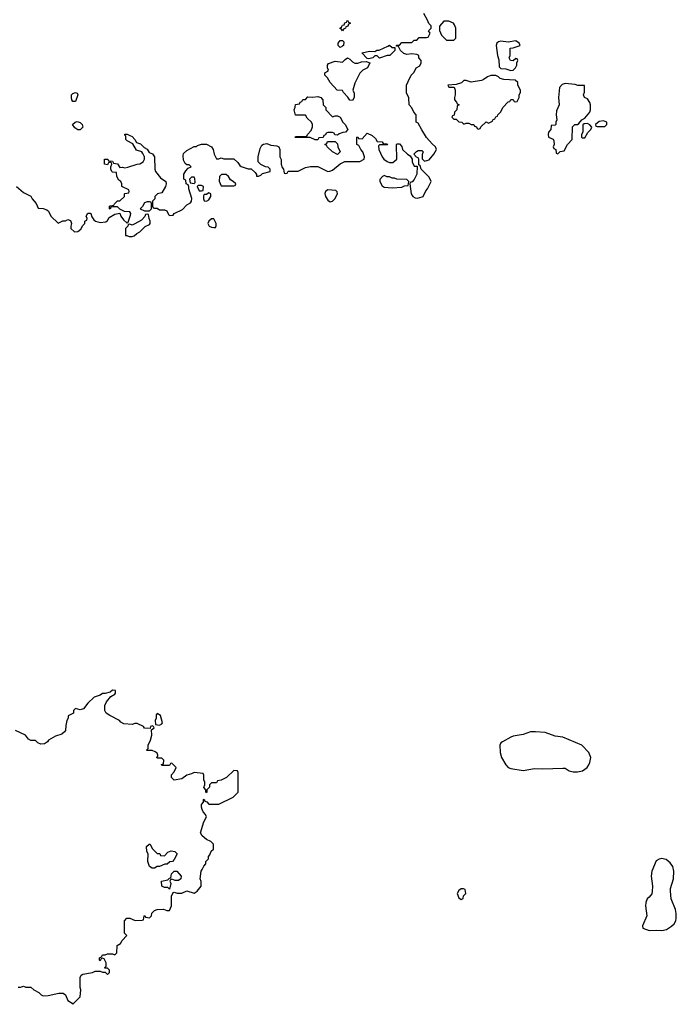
# Model space of a CAD drawing. Header units: inches. Extents: x 2494115 to 2685112, y 774173 to 915163.
# Tile 50 of 215: x 2531520 to 2536829, y 867314 to 875279. Entities that reach past the tile are written whole.
import ezdxf

# ---------------------------------------------------------------- set-up
doc = ezdxf.new("R2010")
doc.units = ezdxf.units.IN
doc.header["$MEASUREMENT"] = 0
doc.layers.add('C5836', color=7, linetype='Continuous')
doc.layers.add('C5837', color=7, linetype='Continuous')

msp = doc.modelspace()

# ---------------------------------------------------------------- linework, layer by layer
at = {"layer": 'C5836', "color": 5, "elevation": 80}
msp.add_lwpolyline([(2531508.4, 867451.6), (2531527.3, 867452.7), (2531550, 867462), (2531570, 867454), (2531610, 867454), (2531634, 867430), (2531674, 867410), (2531694, 867390), (2531710, 867382), (2531750, 867384.7), (2531836.4, 867403.6), (2531870, 867404.7), (2531890.6, 867390.6), (2531910, 867344.7), (2531943.6, 867323.6), (2531950, 867314), (2532010, 867374), (2532014, 867430), (2532008.9, 867451.1), (2532008.7, 867530), (2532018, 867550), (2532030, 867558), (2532108, 867572), (2532130, 867582), (2532170, 867582), (2532190, 867574), (2532210, 867574), (2532230, 867554), (2532246, 867570), (2532246, 867590), (2532230, 867606), (2532210, 867606), (2532206, 867610), (2532218, 867622), (2532218, 867650), (2532202, 867682), (2532190, 867686), (2532178, 867682), (2532170, 867666), (2532166, 867670), (2532166, 867690), (2532182, 867698), (2532190, 867714), (2532210, 867714), (2532230, 867722), (2532270, 867722), (2532290, 867714), (2532306, 867730), (2532308, 867790), (2532335.3, 867804.7), (2532348.9, 867831.1), (2532386, 867870), (2532366, 867890), (2532366, 867990), (2532386, 868010), (2532411.6, 868011.6), (2532452.7, 867992.7), (2532510, 867994), (2532522, 867998), (2532526, 868030), (2532531.6, 868031.6), (2532538, 868018), (2532570, 868014), (2532586, 868030), (2532588.9, 868051.1), (2532610, 868072), (2532630, 868082), (2532683.6, 868083.6), (2532710, 868074), (2532730, 868074), (2532748.4, 868111.6), (2532748, 868190), (2532762, 868218), (2532770, 868222), (2532792.7, 868212.7), (2532830, 868212), (2532870, 868232), (2532930, 868212), (2532955.3, 868230), (2532988, 868270), (2532988.4, 868308.4), (2532978, 868330), (2532986, 868390), (2532996.4, 868403.6), (2533007.3, 868432.7), (2533026, 868450), (2533026, 868470), (2533046, 868490), (2533046, 868510), (2533056.4, 868523.6), (2533067.3, 868552.7), (2533086, 868570), (2533086, 868610), (2533066, 868630), (2533030, 868646), (2532996.4, 868676.4), (2532982, 868702), (2533008.7, 868790), (2533029, 868830), (2533022, 868850), (2533004, 868870), (2532995.3, 868890), (2532988.7, 868910), (2532988.9, 868931.1), (2533006, 868950), (2533006, 868970), (2533010, 868974), (2533018, 868958), (2533032.7, 868952.7), (2533050, 868934), (2533130, 868934), (2533246, 868990), (2533286, 869030), (2533286, 869190), (2533282, 869202), (2533250, 869206), (2533191.6, 869148.4), (2533150, 869126), (2533118, 869122), (2533110, 869106), (2533070, 869106), (2533054, 869090), (2533054, 869070), (2533034, 869050), (2533034, 869030), (2533030, 869026), (2533026, 869030), (2533026, 869050), (2533008.7, 869068.7), (2533018, 869090), (2533018, 869110), (2533008, 869130), (2533007.3, 869167.3), (2533002, 869182), (2532930, 869188), (2532910, 869178), (2532870, 869168.7), (2532830, 869139), (2532770, 869126), (2532748, 869150), (2532746, 869170), (2532770, 869194), (2532786, 869230), (2532750, 869266), (2532738, 869262), (2532730, 869246), (2532670, 869246), (2532667.3, 869252.7), (2532682, 869258), (2532686, 869290), (2532670, 869306), (2532630, 869306), (2532628.4, 869311.6), (2532638, 869322), (2532638, 869330), (2532630, 869346), (2532616.4, 869356.4), (2532590, 869368), (2532550, 869366), (2532546, 869370), (2532558, 869382), (2532558, 869410), (2532578, 869450), (2532588, 869490), (2532586, 869534), (2532606, 869550), (2532602, 869562), (2532590, 869566), (2532578, 869562), (2532574, 869546), (2532530, 869548), (2532522, 869562), (2532470, 869586), (2532450, 869586), (2532430, 869578), (2532363.1, 869583.1), (2532336.4, 869596.4), (2532326, 869610), (2532249.1, 869649.1), (2532218, 869670), (2532208, 869690), (2532208, 869730), (2532220.4, 869759.6), (2532256.4, 869803.6), (2532290, 869822), (2532295.3, 869830), (2532293.2, 869853.2), (2532270, 869855.3), (2532250, 869838), (2532210, 869828), (2532190, 869828.7), (2532170, 869814), (2532121.6, 869798.4), (2532071, 869750), (2532036, 869704), (2532010, 869695.3), (2531970, 869706), (2531954, 869690), (2531954, 869670), (2531912.7, 869647.3), (2531912, 869630), (2531902, 869610), (2531892, 869570), (2531891.3, 869530), (2531882, 869518), (2531859.8, 869500.2), (2531810, 869482), (2531754, 869450), (2531743.6, 869436.4), (2531719.6, 869420.4), (2531690, 869418), (2531666, 869430), (2531647.3, 869447.3), (2531610, 869448), (2531590, 869458), (2531566, 869490), (2531486, 869530)], dxfattribs=at)
for points in [[(2532630, 869666), (2532623.6, 869656.4), (2532622, 869630), (2532614, 869610), (2532618, 869578), (2532650, 869572), (2532670, 869582), (2532675.3, 869590), (2532658, 869650)], [(2535690, 869519), (2535650, 869517), (2535590, 869496.9), (2535510, 869482.7), (2535490, 869475), (2535422.4, 869437.6), (2535411.2, 869428.8), (2535401.6, 869410), (2535403.5, 869350), (2535415.9, 869310), (2535450.9, 869250), (2535470, 869230.9), (2535490, 869221.3), (2535590, 869206.4), (2535682, 869222), (2535750, 869218.3), (2535910, 869225.5), (2535930, 869223), (2535963.2, 869203.2), (2535995.9, 869195.9), (2536030, 869194.6), (2536070, 869203.8), (2536107.6, 869230), (2536122, 869250), (2536129.5, 869270), (2536137, 869310), (2536122.7, 869350), (2536065.1, 869410), (2535910, 869475), (2535850, 869483.9), (2535768.5, 869511.5)], [(2532690, 868514), (2532716.4, 868543.6), (2532744, 868556), (2532774, 868550), (2532794, 868530), (2532770, 868486), (2532754, 868470), (2532732.7, 868467.3), (2532711.6, 868448.4), (2532692.7, 868447.3), (2532650, 868428), (2532630, 868428), (2532610, 868415.3), (2532590, 868415.3), (2532569.3, 868429.3), (2532555.3, 868470), (2532558, 868530), (2532548.7, 868550), (2532546, 868590), (2532566, 868610), (2532574, 868610), (2532590, 868574), (2532630, 868534), (2532652.7, 868532.7), (2532658, 868518)], [(2536710, 868493.9), (2536690, 868488.9), (2536665.6, 868474.4), (2536630.6, 868390), (2536626.6, 868350), (2536636.2, 868270), (2536633.8, 868226.2), (2536630, 868206.6), (2536610, 868180.9), (2536592.8, 868167.2), (2536582, 868138), (2536578.7, 868110), (2536590.9, 868029.1), (2536554.8, 867950), (2536558, 867930), (2536610, 867910.5), (2536670, 867914), (2536710.6, 867910.6), (2536750, 867918.7), (2536790, 867945.2), (2536810, 867966), (2536823.6, 867990), (2536828.5, 868010), (2536828, 868048), (2536821.3, 868081.3), (2536787.9, 868167.9), (2536780.4, 868230), (2536782.4, 868250), (2536807.2, 868330), (2536809.9, 868390), (2536799.9, 868430), (2536778.9, 868458.9), (2536745.7, 868485.7)], [(2532776.4, 868316.4), (2532750, 868326), (2532738, 868322), (2532734, 868310), (2532742, 868290), (2532730, 868246), (2532718, 868258), (2532690, 868258), (2532669, 868269), (2532666, 868310), (2532718, 868322), (2532730, 868334), (2532742, 868338), (2532748, 868370), (2532768.9, 868391.1), (2532790, 868392), (2532824.7, 868350), (2532822, 868330), (2532803.6, 868316.4)], [(2535090, 868248), (2535070, 868235.3), (2535058, 868210), (2535070, 868174), (2535090, 868162), (2535106, 868170), (2535108.4, 868191.6), (2535126, 868210), (2535122, 868242), (2535107.3, 868247.3)]]:
    msp.add_lwpolyline(points, close=True, dxfattribs=at)
at = {"layer": 'C5837', "color": 5, "elevation": 80}
msp.add_lwpolyline([(2531494, 873930), (2531550, 873882), (2531611.1, 873851.1), (2531622, 873830), (2531652.7, 873792.7), (2531670, 873754), (2531710, 873751.3), (2531739.8, 873739.8), (2531752, 873730), (2531772, 873690), (2531830, 873634), (2531868.9, 873651.1), (2531890, 873651.3), (2531910, 873662), (2531930, 873654), (2531938, 873630), (2531932, 873610), (2531934, 873590), (2531963.6, 873563.6), (2531990, 873564.7), (2532014.6, 873585.4), (2532030, 873614), (2532046, 873630), (2532046, 873650), (2532062, 873658), (2532066, 873670), (2532058, 873690), (2532070, 873714), (2532090, 873714), (2532094, 873710), (2532103.6, 873683.6), (2532119.6, 873659.6), (2532134, 873650), (2532170, 873638), (2532216.4, 873643.6), (2532230, 873654), (2532242, 873678), (2532290, 873704.7), (2532330, 873714), (2532338, 873690), (2532359.6, 873659.6), (2532390, 873634), (2532398, 873642), (2532416.4, 873696.4), (2532418, 873710), (2532410, 873726), (2532368.4, 873728.4), (2532330, 873746), (2532310, 873766), (2532270, 873766), (2532258, 873762), (2532250, 873746), (2532246, 873750), (2532246, 873770), (2532250, 873774), (2532282, 873778), (2532286, 873790), (2532310, 873814), (2532330, 873814), (2532366, 873850), (2532366, 873870), (2532370, 873874), (2532402, 873878), (2532406, 873890), (2532402, 873902), (2532346, 873930), (2532346, 873950), (2532338, 873970), (2532322, 873982), (2532306, 874010), (2532302, 874042), (2532270, 874046), (2532266, 874050), (2532258, 874070), (2532258, 874090), (2532266, 874110), (2532262, 874122), (2532250, 874126), (2532238, 874122), (2532230, 874106), (2532206, 874110), (2532206, 874150), (2532210, 874152), (2532231.6, 874151.6), (2532238, 874138), (2532270, 874134), (2532278, 874118), (2532310, 874112), (2532330, 874082), (2532350, 874084.7), (2532370, 874081), (2532394, 874086), (2532468.9, 874111.1), (2532490, 874112), (2532518, 874130), (2532528, 874150), (2532528.7, 874170), (2532516.4, 874196.4), (2532506, 874210), (2532464, 874224), (2532435.3, 874275.3), (2532390, 874298), (2532378, 874310), (2532378, 874338), (2532370, 874346), (2532370, 874354), (2532390, 874354), (2532403.6, 874343.6), (2532430, 874334), (2532452, 874310), (2532465.4, 874285.4), (2532495.3, 874275.3), (2532525.4, 874245.4), (2532551.1, 874231.1), (2532566, 874206), (2532594.8, 874194.8), (2532610.7, 874170.7), (2532611.3, 874070), (2532618, 874050), (2532659.6, 873999.6), (2532702, 873970), (2532704.7, 873950), (2532698.8, 873930), (2532670, 873878), (2532634, 873870), (2532612, 873850), (2532611.3, 873828.7), (2532594, 873810), (2532594, 873770), (2532598, 873758), (2532610, 873754), (2532630, 873754), (2532650, 873742), (2532690, 873742), (2532710, 873732), (2532722, 873702), (2532730, 873694), (2532762, 873698), (2532768.4, 873711.6), (2532835.3, 873744.7), (2532870, 873782), (2532902, 873798), (2532908.7, 873810), (2532912.9, 873832.9), (2532888, 873912), (2532888, 873928), (2532882, 873942), (2532866, 873950), (2532862, 873982), (2532848, 873988), (2532846, 874010), (2532848, 874030), (2532863.1, 874056.9), (2532882, 874078), (2532906, 874090), (2532890, 874106), (2532870, 874106), (2532856.4, 874116.4), (2532843.1, 874143.1), (2532840.2, 874179.8), (2532844.7, 874195.3), (2532870, 874222), (2532930, 874254), (2532950, 874254), (2532958, 874262), (2532988.7, 874271.3), (2533030, 874271), (2533070.5, 874250.5), (2533082.8, 874230), (2533091.3, 874190), (2533110, 874154), (2533130, 874154), (2533150, 874162), (2533170, 874154), (2533250, 874154), (2533283.6, 874123.6), (2533299.6, 874099.6), (2533310, 874092), (2533367.3, 874072.7), (2533391.6, 874071.6), (2533423.6, 874043.6), (2533434, 874026), (2533434, 874014), (2533450, 874012), (2533470, 874022), (2533484, 874036), (2533546, 874050), (2533546, 874070), (2533530, 874086), (2533508.4, 874088.4), (2533468.4, 874108.4), (2533448.4, 874128.4), (2533448.7, 874170), (2533463.1, 874236.9), (2533476.4, 874263.6), (2533490, 874272), (2533516.9, 874276.9), (2533550, 874264.7), (2533599.6, 874259.6), (2533614, 874250), (2533622, 874230), (2533622, 874170), (2533632.7, 874147.3), (2533634, 874110), (2533642, 874082), (2533654, 874070), (2533658, 874038), (2533670, 874034), (2533682, 874038), (2533690, 874054), (2533770, 874054), (2533830, 874082), (2533870, 874091.3), (2533930, 874091.3), (2534010, 874052), (2534027.3, 874052.7), (2534050, 874062), (2534110, 874112), (2534148.4, 874131.6), (2534270, 874132), (2534306, 874150), (2534308, 874170), (2534295.3, 874210), (2534278, 874230), (2534262, 874262), (2534246, 874270), (2534246, 874330), (2534252.7, 874332.7), (2534258, 874318), (2534290, 874314), (2534330, 874362), (2534370, 874342), (2534396.9, 874316.9), (2534410, 874294), (2534451.6, 874291.6), (2534458, 874278), (2534490, 874274), (2534494, 874270), (2534490, 874266), (2534430, 874266), (2534422, 874258), (2534424.7, 874230), (2534451.3, 874170), (2534464.7, 874150), (2534490, 874131), (2534510, 874122.8), (2534536, 874124), (2534568, 874150), (2534566, 874270), (2534570, 874274), (2534590, 874274), (2534610, 874254), (2534614, 874230), (2534654, 874190), (2534678, 874178), (2534694, 874150), (2534694, 874130), (2534710, 874094), (2534734, 874094), (2534732, 874030), (2534710, 873986), (2534692.7, 873967.3), (2534678, 873962), (2534674, 873950), (2534686, 873870), (2534698, 873850), (2534718, 873838), (2534735.3, 873835.3), (2534774.8, 873845.2), (2534782, 873850), (2534804.7, 873895.3), (2534818, 873910), (2534846, 873970), (2534830, 874006), (2534766, 874070), (2534756.4, 874096.4), (2534746, 874106), (2534746, 874150), (2534742, 874162), (2534727.3, 874167.3), (2534706, 874190), (2534727.3, 874212.7), (2534740.4, 874219.6), (2534770, 874222), (2534782, 874210), (2534772.7, 874187.3), (2534772.7, 874152.7), (2534794, 874134), (2534830, 874144.7), (2534868.7, 874190), (2534888.7, 874230), (2534882, 874250), (2534853.6, 874273.6), (2534810, 874326), (2534770, 874388), (2534742, 874442), (2534726, 874450), (2534726, 874510), (2534706, 874530), (2534690, 874566), (2534668, 874590), (2534667.3, 874647.3), (2534648.4, 874688.4), (2534646, 874710), (2534648, 874750), (2534660.4, 874779.6), (2534686, 874830), (2534710, 874854), (2534726, 874890), (2534755.3, 874904.7), (2534766, 874930), (2534766, 874950), (2534746, 874970), (2534746, 874990), (2534730, 874998), (2534690, 875002), (2534650, 874997.2), (2534625.2, 875005.2), (2534598, 875030), (2534582, 875062), (2534566, 875066), (2534566, 875070), (2534570, 875074), (2534590, 875074), (2534610, 875094), (2534690, 875094), (2534710, 875114), (2534730, 875114), (2534750, 875134), (2534810, 875134), (2534822, 875138), (2534838, 875170), (2534826, 875190), (2534846, 875210), (2534846, 875230), (2534827.3, 875247.3), (2534816.4, 875276.4), (2534786, 875330)], dxfattribs=at)
for points in [[(2534130, 875188), (2534122, 875202), (2534110, 875206), (2534108.4, 875211.6), (2534122, 875218), (2534130, 875234), (2534142, 875238), (2534147.3, 875252.7), (2534162, 875258), (2534170, 875274), (2534178, 875258), (2534194, 875250), (2534178, 875242), (2534172.7, 875227.3), (2534158, 875222), (2534154, 875210), (2534138, 875202)], [(2534990, 875266), (2534950, 875266), (2534912.7, 875227.3), (2534912.7, 875192.7), (2534930, 875154), (2534970, 875114), (2535030, 875114), (2535046, 875130), (2535046, 875210), (2535036.4, 875236.4), (2535026, 875250)], [(2534110, 875055.3), (2534095.3, 875070), (2534095.3, 875090), (2534110, 875111.3), (2534131.1, 875111.1), (2534139.6, 875099.6), (2534138, 875070), (2534130, 875065.2)], [(2534530, 875054), (2534554, 875054), (2534554, 875030), (2534512, 874990), (2534490, 874989), (2534430, 874969), (2534410, 874986), (2534390, 874986), (2534374, 874970), (2534342, 874962), (2534330, 874966), (2534286, 875010), (2534350, 875024.7), (2534390, 875022), (2534408.4, 875031.6), (2534427.3, 875032.7), (2534496.4, 875063.6), (2534510, 875074)], [(2535530, 875108), (2535470, 875098), (2535410, 875104), (2535390, 875099), (2535378, 875090), (2535371, 875070), (2535382, 874990), (2535394.4, 874954.4), (2535396.9, 874896.9), (2535410, 874884.7), (2535450, 874882.8), (2535490, 874868.4), (2535510, 874871.3), (2535528.7, 874890), (2535538, 874910), (2535538, 874930), (2535546, 874950), (2535542, 874962), (2535530, 874966), (2535510, 874946), (2535488.7, 874950), (2535478, 874970), (2535486, 874990), (2535486, 875050), (2535510, 875052), (2535566, 875070), (2535558, 875090)], [(2534254, 874926), (2534283.1, 874936.9), (2534322, 874942), (2534352, 874930), (2534332, 874890), (2534294, 874870), (2534270, 874846), (2534230, 874766), (2534212, 874710), (2534223.6, 874683.6), (2534224.7, 874650), (2534210, 874626), (2534190, 874628), (2534173.2, 874653.2), (2534138, 874690), (2534130, 874706), (2534086, 874710), (2534028.7, 874770), (2534008.9, 874808.9), (2533988, 874830), (2533988, 874850), (2534010, 874862), (2534015.3, 874870), (2534008.7, 874888.7), (2534008.9, 874911.1), (2534015.3, 874924.7), (2534070, 874944.7), (2534130, 874934.8), (2534150, 874958), (2534170, 874971), (2534190, 874961), (2534210, 874938), (2534230, 874926.8)], [(2535370, 874828), (2535330, 874828), (2535302, 874818), (2535267.5, 874792.5), (2535252.4, 874787.6), (2535170, 874774), (2535130, 874786), (2535110, 874786), (2535091.6, 874768.4), (2535050, 874755.3), (2534982, 874750), (2534990, 874734), (2535032.7, 874732.7), (2535042, 874710), (2535042, 874670), (2535034, 874650), (2535034, 874630), (2535052.7, 874612.7), (2535058, 874598), (2535074, 874590), (2535058, 874582), (2535054, 874550), (2535034, 874530), (2535032.7, 874507.3), (2535018, 874502), (2535014, 874490), (2535030, 874474), (2535050, 874474), (2535070, 874454), (2535094, 874450), (2535110, 874434), (2535130, 874442), (2535150, 874442), (2535170, 874432), (2535191.6, 874431.6), (2535198, 874418), (2535212.7, 874412.7), (2535218, 874398), (2535230, 874394), (2535242, 874398), (2535247.3, 874412.7), (2535290, 874454), (2535310, 874442), (2535342, 874458), (2535346, 874470), (2535362, 874478), (2535370, 874494), (2535382, 874498), (2535386, 874510), (2535410, 874534), (2535426, 874570), (2535470, 874614), (2535482, 874618), (2535490, 874634), (2535510, 874634), (2535518, 874618), (2535530, 874614), (2535542, 874618), (2535558, 874650), (2535558, 874670), (2535568, 874690), (2535568, 874710), (2535546, 874750), (2535546, 874770), (2535526, 874790), (2535434.5, 874794.5), (2535403.7, 874803.7), (2535390, 874818)], [(2535930, 874764), (2535904.5, 874755.5), (2535884.7, 874730), (2535876, 874650), (2535882, 874590), (2535859.6, 874540.4), (2535856, 874510), (2535862, 874470), (2535854, 874450), (2535854, 874430), (2535850, 874426), (2535818, 874422), (2535814, 874390), (2535794, 874370), (2535792, 874350), (2535794, 874330), (2535832.7, 874312.7), (2535839.6, 874299.6), (2535842, 874270), (2535834, 874250), (2535838, 874238), (2535854, 874230), (2535858, 874198), (2535870, 874194), (2535890, 874214), (2535922, 874218), (2535948, 874270), (2535986, 874310), (2535988.9, 874411.1), (2536009.1, 874430.9), (2536030, 874432), (2536040.4, 874439.6), (2536066, 874470), (2536090, 874482), (2536128.7, 874530), (2536135.3, 874550), (2536135.3, 874590), (2536128.7, 874610), (2536110, 874638), (2536086, 874650), (2536078, 874670), (2536087.3, 874692.7), (2536086, 874746), (2536032.7, 874747.3), (2536010, 874755.3)], [(2531950, 874618), (2531942, 874630), (2531938, 874650), (2531938, 874670), (2531950, 874682), (2531970, 874691.3), (2531983.6, 874683.6), (2531991, 874670), (2531970, 874618)], [(2534050, 874494), (2534070, 874502), (2534090, 874502), (2534111.1, 874491.1), (2534132, 874450), (2534150, 874432), (2534174, 874390), (2534154, 874370), (2534132.7, 874367.3), (2534103.6, 874356.4), (2534090, 874346), (2534067.3, 874347.3), (2534062, 874362), (2534050, 874366), (2534010, 874366), (2533998, 874362), (2533992.7, 874347.3), (2533978, 874342), (2533972.7, 874327.3), (2533938, 874322), (2533930, 874306), (2533908.4, 874308.4), (2533867.3, 874327.3), (2533750, 874326), (2533746, 874330), (2533750, 874334), (2533830, 874334), (2533842, 874338), (2533846, 874350), (2533876.4, 874383.6), (2533887.3, 874412.7), (2533888, 874430), (2533878, 874450), (2533843.1, 874483.1), (2533830, 874506), (2533750, 874506), (2533738, 874550), (2533747.3, 874572.7), (2533750, 874594), (2533782, 874598), (2533787.3, 874612.7), (2533802, 874618), (2533810, 874634), (2533830, 874634), (2533850, 874654), (2533890, 874652), (2533930, 874658), (2533954, 874650), (2533972, 874630), (2533974, 874590), (2533994, 874570), (2533994, 874550)], [(2531990, 874389), (2531964.7, 874404.7), (2531948, 874430), (2531969.1, 874450.9), (2531984.7, 874455.3), (2532010, 874446), (2532026, 874430), (2532030.8, 874410), (2532010, 874389)], [(2536110, 874438), (2536083.6, 874436.4), (2536072.7, 874427.3), (2536072, 874370), (2536062, 874350), (2536062, 874330), (2536070, 874322), (2536090, 874322), (2536114.6, 874365.4), (2536138, 874390), (2536146, 874410), (2536128.4, 874428.4)], [(2536240.4, 874460.4), (2536203.6, 874456.4), (2536174, 874430), (2536178, 874418), (2536190, 874414), (2536250, 874414), (2536266, 874430), (2536266, 874450)], [(2534090, 874188), (2534048, 874210), (2534006, 874250), (2534002, 874262), (2533986, 874270), (2534002, 874278), (2534007.3, 874292.7), (2534070, 874294), (2534090, 874274), (2534092, 874250), (2534111.3, 874210)], [(2532930, 874006), (2532910, 874006), (2532894, 873990), (2532898, 873958), (2532930, 873954), (2532938, 873962), (2532934.6, 873994.6)], [(2533190, 874028), (2533152.7, 874027.3), (2533134, 874010), (2533132.7, 873972.7), (2533150, 873934), (2533250, 873934), (2533262, 873938), (2533266, 873950), (2533246, 873970), (2533223.1, 873983.1), (2533208, 874010)], [(2534470, 874018), (2534454, 874010), (2534432.7, 873987.3), (2534432, 873970), (2534450, 873934), (2534465.4, 873925.4), (2534530, 873918), (2534610, 873924.7), (2534630, 873934), (2534662, 873938), (2534666, 873970), (2534650, 873986), (2534570, 873988), (2534550, 873998), (2534530, 873998), (2534510, 874008), (2534488.4, 874008.4)], [(2532990, 873938), (2532962, 873938), (2532954, 873930), (2532970, 873894), (2532990, 873894), (2533002, 873898), (2533006, 873930)], [(2533050, 873878), (2533030, 873866), (2533010, 873866), (2533004.7, 873855.3), (2533004.7, 873830), (2533010, 873814), (2533030, 873812), (2533050, 873822), (2533066, 873850), (2533066, 873870)], [(2534010, 873902), (2533991.1, 873888.9), (2533986, 873874), (2533991, 873850), (2534010, 873818), (2534030, 873806), (2534050, 873812), (2534068, 873830), (2534088, 873870), (2534087.3, 873887.3), (2534076.4, 873896.4)], [(2532570, 873806), (2532550, 873806), (2532530, 873798), (2532512, 873768), (2532494, 873750), (2532530, 873734), (2532570, 873734), (2532586, 873750), (2532586, 873790), (2532582, 873802)], [(2532550, 873706), (2532538, 873702), (2532532.7, 873687.3), (2532503.6, 873656.4), (2532451.6, 873628.4), (2532430, 873618), (2532410, 873626), (2532398, 873622), (2532394, 873610), (2532374, 873590), (2532374, 873534), (2532386, 873534), (2532405.4, 873525.4), (2532430, 873524.7), (2532446, 873530), (2532466, 873550), (2532490, 873562), (2532534.6, 873605.4), (2532570, 873622), (2532575.3, 873630), (2532575.3, 873650), (2532566, 873670), (2532562, 873702)], [(2533090, 873668), (2533070, 873668), (2533050, 873648), (2533041, 873630), (2533052, 873610), (2533070, 873601), (2533090, 873598), (2533102, 873598), (2533108.4, 873611.6), (2533108.7, 873630)]]:
    msp.add_lwpolyline(points, close=True, dxfattribs=at)

doc.saveas('drawing.dxf')
